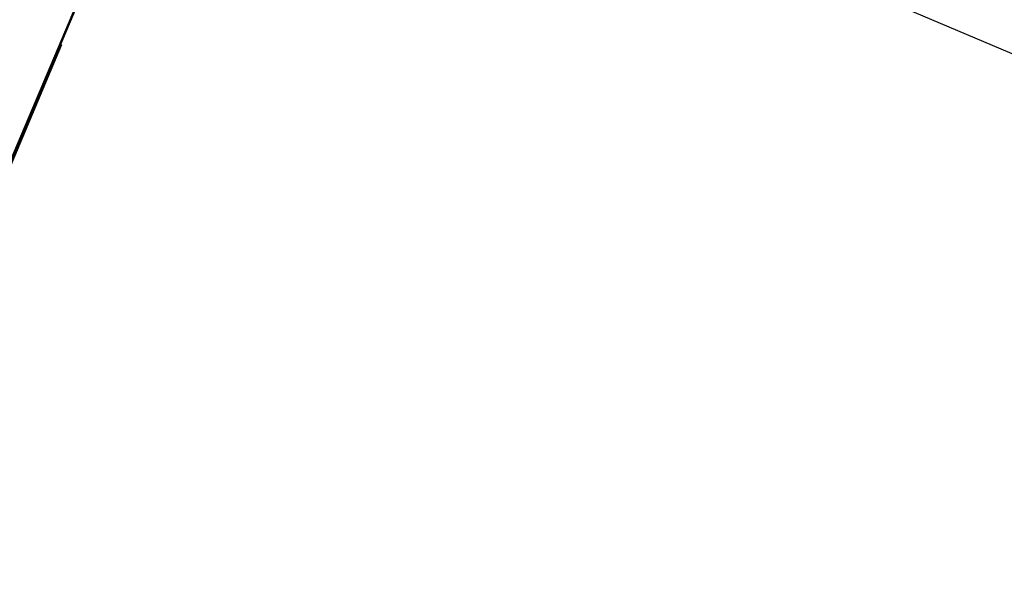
# Model space of a CAD drawing. Header units: inches. Extents: x 2.9 to 75, y -2.3 to 43.7.
# Tile 26 of 155: x 20 to 22.4, y 18.7 to 20.1. Entities that reach past the tile are written whole.
import ezdxf

# ---------------------------------------------------------------- set-up
doc = ezdxf.new("R2010")
doc.units = ezdxf.units.IN
doc.header["$MEASUREMENT"] = 0
for name, color, linetype, lineweight in [('Dimensions(ROSSANSI)', 7, 'Continuous', 25), ('Visible Edges(ROSSANSI)', 7, 'Continuous', 50), ('Visible Tangent Edges(ROSSANSI)', 7, 'Continuous', 50)]:
    doc.layers.add(name, color=color, linetype=linetype, lineweight=lineweight)
doc.styles.add('DEFAULT-ROSSANSI', font='arial.ttf')
doc.dimstyles.new('DEFAULT-ROSSANSI', dxfattribs={"dimtxt": 1, "dimasz": 0.098425, "dimexe": 0.125, "dimexo": 0.0625, "dimgap": 0.031496, "dimtad": 0, "dimtih": 1, "dimtoh": 1, "dimrnd": 1e-08, "dimzin": 0, "dimdsep": 46, "dimtxsty": 'DEFAULT-ROSSANSI', "dimcen": 0.09, "dimdle": 0.393701, "dimclrd": 7, "dimclre": 7, "dimclrt": 179, "dimadec": 0, "dimazin": 0, "dimtfac": 1, "dimtofl": 0, "dimtmove": 0, "dimatfit": 3, "dimfxl": 1, "dimtolj": 1, "dimtzin": 0, "dimlwd": 25, "dimlwe": 25, "dimarcsym": 0})

# ---------------------------------------------------------------- blocks, each defined once
blk = doc.blocks.new('*D6')
at = {"layer": 'Defpoints', "color": 0}
for p in [(20.4241, 20.8044), (17.2597, 10.0939), (23.203, 7.5773)]:
    blk.add_point(p, dxfattribs=at)
at = {"layer": 'Dimensions(ROSSANSI)', "color": 7, "lineweight": 25}
for p, q in [((20.4816, 20.78), (27.6449, 17.7468)), ((27.4914, 17.7049), (24.4043, 10.4143)), ((17.3172, 10.0695), (23.3181, 7.5285)), ((23.2413, 7.6679), (23.8348, 9.0695))]:
    blk.add_line(p, q, dxfattribs=at)
at = {"layer": 'Dimensions(ROSSANSI)', "color": 7}
for points in [[(27.4763, 17.7113), (27.5066, 17.6985), (27.5298, 17.7955)], [(23.2262, 7.6743), (23.2564, 7.6615), (23.203, 7.5773)]]:
    blk.add_solid(points, dxfattribs=at)
at = {"layer": 'Dimensions(ROSSANSI)', "color": 179, "lineweight": 25, "insert": (20.1629, 10.3828), "char_height": 1, "attachment_point": 1, "style": 'DEFAULT-ROSSANSI'}
blk.add_mtext('\\A1;11.10 [281.9]', dxfattribs=at)
blk = doc.blocks.new('*D10')
at = {"layer": 'Defpoints', "color": 0}
for p in [(19.8209, 25.724), (20.3454, 20.6186), (14.9174, 20.4942), (14.9174, 7.7999)]:
    blk.add_point(p, dxfattribs=at)
at = {"layer": 'Dimensions(ROSSANSI)', "color": 7, "lineweight": 25}
for p, q in [((14.9174, 20.5567), (14.9174, 26.5076)), ((20.3698, 20.6762), (22.212, 25.0268))]:
    blk.add_line(p, q, dxfattribs=at)
for start, end in [(81.72058, 89.69653), (67.35347, 75.29278)]:
    blk.add_arc((14.9174, 7.7999), 18.5827, start, end, dxfattribs=at)
at = {"layer": 'Dimensions(ROSSANSI)', "color": 7}
for points in [[(15.0158, 26.3659), (15.0159, 26.3987), (14.9174, 26.3826)], [(22.0789, 24.965), (22.0662, 24.9347), (22.1633, 24.9117)]]:
    blk.add_solid(points, dxfattribs=at)
at = {"layer": 'Dimensions(ROSSANSI)', "color": 179, "lineweight": 25, "insert": (17.6248, 26.5221), "char_height": 1, "attachment_point": 1, "style": 'DEFAULT-ROSSANSI'}
blk.add_mtext('\\A1;23°', dxfattribs=at)

msp = doc.modelspace()

# ---------------------------------------------------------------- linework, layer by layer
at = {"layer": 'Visible Edges(ROSSANSI)'}
for p, q in [((20.3454, 20.6186), (18.5549, 16.3901)), ((20.0847, 19.9951), (19.8248, 19.3814)), ((20.0597, 19.9414), (20.0831, 19.9967)), ((20.0822, 19.9971), (20.0831, 19.9967)), ((20.0828, 19.9959), (20.0847, 19.9951)), ((20.0597, 19.9414), (19.755, 19.2218))]:
    msp.add_line(p, q, dxfattribs=at)
at = {"layer": 'Visible Tangent Edges(ROSSANSI)'}
msp.add_line((20.0588, 19.9418), (20.0597, 19.9414), dxfattribs=at)

# ---------------------------------------------------------------- dimensions: what is measured, and where the dimension line sits
at = {"layer": 'Dimensions(ROSSANSI)', "color": 7, "lineweight": 25}
dim = msp.add_angular_dim_3p(base=(19.8209, 25.724), center=(14.9174, 7.7999), p1=(20.3454, 20.6186), p2=(14.9174, 20.4942), dimstyle='DEFAULT-ROSSANSI', override={"dimadec": 0, "dimtp": 0, "dimtm": 0, "dimtdec": 0}, dxfattribs=at)
dim.commit()
dim.dimension.update_dxf_attribs({"geometry": '*D10', "text_midpoint": (18.6142, 26.0112), "dimtype": 165})
dim = msp.add_linear_dim(base=(23.203, 7.5773), p1=(20.4241, 20.8044), p2=(17.2597, 10.0939), angle=67.05, dimstyle='DEFAULT-ROSSANSI', override={"dimdec": 2, "dimtp": 0, "dimtm": 0, "dimtdec": 2, "dimatfit": 1}, dxfattribs=at)
dim.commit()
dim.dimension.update_dxf_attribs({"geometry": '*D6', "text_midpoint": (24.1196, 9.7419), "dimtype": 160})

doc.saveas('drawing.dxf')
